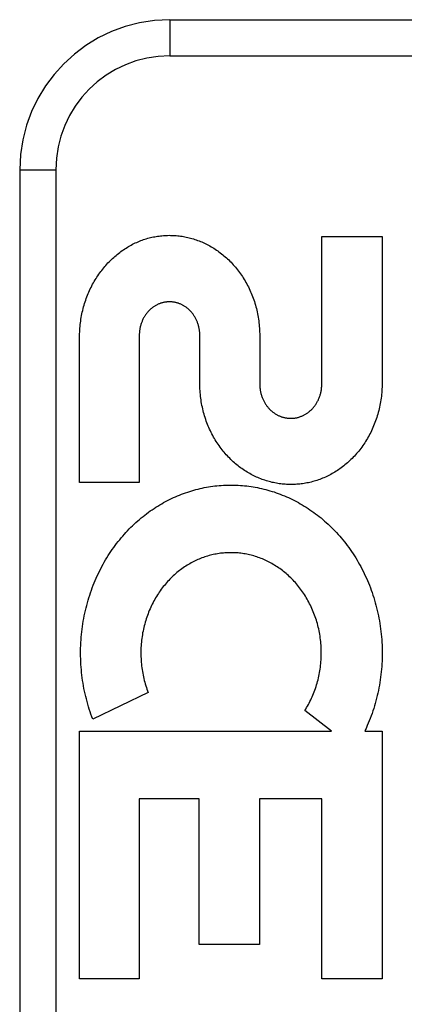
# Model space of a CAD drawing. Header units: inches. Extents: x 0 to 212, y 0 to 138.
# Tile 81 of 256: x 91.607 to 91.927, y 42.877 to 43.696. Entities that reach past the tile are written whole.
import ezdxf

# ---------------------------------------------------------------- set-up
doc = ezdxf.new("R2010")
doc.units = ezdxf.units.IN
doc.header["$LTSCALE"] = 11.6875
doc.header["$MEASUREMENT"] = 0
doc.linetypes.add('HIDDEN', pattern=[0.2, 0.1, -0.1])
doc.layers.add('RIGHTHAND_DOOR_ASSEMBLY', color=7, linetype='CONTINUOUS')

msp = doc.modelspace()

# ---------------------------------------------------------------- linework, layer by layer
at = {"layer": 'RIGHTHAND_DOOR_ASSEMBLY', "color": 8, "linetype": 'HIDDEN'}
for p, q in [((91.73242, 43.6958), (92.79442, 43.6958)), ((91.73242, 43.6958), (91.73242, 43.6658)), ((91.73242, 43.6658), (92.82442, 43.6658)), ((91.60742, 43.5708), (91.63742, 43.5708)), ((91.60742, 43.5708), (91.60742, 42.8208)), ((91.63742, 43.5708), (91.63742, 42.8208)), ((91.85879, 43.51557), (91.90893, 43.51557)), ((91.85879, 43.39329), (91.85879, 43.51557)), ((91.90893, 43.51557), (91.90893, 43.39329)), ((91.65729, 43.31077), (91.65729, 43.43305)), ((91.70691, 43.43305), (91.70691, 43.31077)), ((91.75728, 43.39329), (91.75728, 43.43305)), ((91.8071, 43.43305), (91.8071, 43.39287)), ((91.70691, 43.31077), (91.65729, 43.31077)), ((91.71433, 43.13616), (91.66819, 43.11394)), ((91.86684, 43.10386), (91.84465, 43.12111)), ((91.65729, 43.10386), (91.86684, 43.10386)), ((91.65729, 42.89801), (91.65729, 43.10386)), ((91.89447, 43.10386), (91.90893, 43.10386)), ((91.90893, 43.10386), (91.90893, 42.89801)), ((91.75688, 43.04779), (91.70691, 43.04779)), ((91.70691, 43.04779), (91.70691, 42.89801)), ((91.75688, 42.92646), (91.75688, 43.04779)), ((91.85879, 43.04779), (91.80704, 43.04779)), ((91.80704, 43.04779), (91.80704, 42.92646)), ((91.85879, 42.89801), (91.85879, 43.04779)), ((91.80704, 42.92646), (91.75688, 42.92646)), ((91.70691, 42.89801), (91.65729, 42.89801)), ((91.90893, 42.89801), (91.85879, 42.89801))]:
    msp.add_line(p, q, dxfattribs=at)
for points in [[(91.71278, 43.51361), (91.71394, 43.51394), (91.7151, 43.51425), (91.71627, 43.51455), (91.71745, 43.51482), (91.71863, 43.51507), (91.71981, 43.5153), (91.721, 43.51551), (91.72219, 43.5157), (91.72338, 43.51586), (91.72458, 43.51601), (91.72577, 43.51613), (91.72696, 43.51623), (91.72815, 43.51631), (91.72934, 43.51637), (91.73053, 43.51641), (91.73172, 43.51643), (91.73292, 43.51642), (91.73412, 43.5164), (91.73532, 43.51635), (91.73651, 43.51628), (91.73771, 43.51619), (91.73891, 43.51608), (91.74011, 43.51595), (91.7413, 43.51579), (91.74249, 43.51561), (91.74368, 43.51542), (91.74487, 43.5152), (91.74605, 43.51496), (91.74723, 43.5147), (91.74841, 43.51442), (91.74959, 43.51411), (91.75077, 43.51378), (91.75195, 43.51343), (91.75312, 43.51306), (91.75429, 43.51267), (91.75545, 43.51226), (91.75661, 43.51182), (91.75776, 43.51137), (91.75891, 43.51089), (91.76005, 43.51039), (91.76118, 43.50987), (91.76231, 43.50933), (91.76343, 43.50877), (91.76455, 43.50819), (91.76566, 43.50758), (91.76676, 43.50695), (91.76786, 43.5063), (91.76896, 43.50562), (91.77004, 43.50493), (91.77112, 43.50421), (91.77218, 43.50348), (91.77324, 43.50272), (91.77429, 43.50194), (91.77533, 43.50114), (91.77635, 43.50032), (91.77737, 43.49948), (91.77837, 43.49862), (91.77937, 43.49774), (91.78036, 43.49683), (91.78133, 43.49591), (91.78229, 43.49496), (91.78324, 43.494), (91.78417, 43.49301), (91.78509, 43.49201), (91.786, 43.49099), (91.78689, 43.48995), (91.78777, 43.48889), (91.78863, 43.48781), (91.78948, 43.48671), (91.79031, 43.4856), (91.79113, 43.48446), (91.79193, 43.48331), (91.79271, 43.48213), (91.79348, 43.48095), (91.79423, 43.47974), (91.79496, 43.47852), (91.79567, 43.47728), (91.79637, 43.47602), (91.79704, 43.47475), (91.7977, 43.47347), (91.79833, 43.47217), (91.79895, 43.47086), (91.79954, 43.46954), (91.80012, 43.4682), (91.80067, 43.46684), (91.8012, 43.46547), (91.80171, 43.46409), (91.80221, 43.4627), (91.80267, 43.46129), (91.80312, 43.45988), (91.80354, 43.45845), (91.80394, 43.45702), (91.80432, 43.45558), (91.80467, 43.45412), (91.805, 43.45266), (91.80531, 43.45119), (91.80559, 43.44971), (91.80585, 43.44822), (91.80609, 43.44672), (91.8063, 43.44522), (91.80649, 43.44371), (91.80665, 43.44219), (91.80679, 43.44067), (91.8069, 43.43915), (91.80699, 43.43762), (91.80705, 43.4361), (91.80709, 43.43457), (91.8071, 43.43305)], [(91.68273, 43.49531), (91.68368, 43.49624), (91.68464, 43.49715), (91.68562, 43.49805), (91.68661, 43.49892), (91.68761, 43.49977), (91.68862, 43.50061), (91.68964, 43.50142), (91.69066, 43.50221), (91.6917, 43.50298), (91.69275, 43.50373), (91.6938, 43.50446), (91.69486, 43.50516), (91.69593, 43.50585), (91.697, 43.50651), (91.69808, 43.50715), (91.69917, 43.50777), (91.70027, 43.50837), (91.70138, 43.50895), (91.7025, 43.50951), (91.70362, 43.51005), (91.70476, 43.51057), (91.70589, 43.51107), (91.70703, 43.51155), (91.70818, 43.512), (91.70932, 43.51244), (91.71047, 43.51285), (91.71163, 43.51324), (91.71278, 43.51361)], [(91.65729, 43.43305), (91.65731, 43.43457), (91.65737, 43.43609), (91.65744, 43.43761), (91.65754, 43.43913), (91.65767, 43.44064), (91.65782, 43.44215), (91.65799, 43.44366), (91.65819, 43.44515), (91.65841, 43.44665), (91.65865, 43.44813), (91.65892, 43.44961), (91.65921, 43.45108), (91.65952, 43.45254), (91.65986, 43.45399), (91.66021, 43.45543), (91.66059, 43.45686), (91.661, 43.45829), (91.66142, 43.4597), (91.66186, 43.4611), (91.66233, 43.46249), (91.66282, 43.46387), (91.66333, 43.46524), (91.66385, 43.46659), (91.6644, 43.46793), (91.66497, 43.46926), (91.66556, 43.47057), (91.66617, 43.47187), (91.66679, 43.47316), (91.66743, 43.47443), (91.6681, 43.47568), (91.66878, 43.47692), (91.66947, 43.47814), (91.67019, 43.47934), (91.67092, 43.48053), (91.67166, 43.4817), (91.67243, 43.48285), (91.67321, 43.48399), (91.674, 43.48511), (91.67481, 43.48621), (91.67564, 43.4873), (91.67648, 43.48837), (91.67734, 43.48942), (91.67821, 43.49045), (91.67909, 43.49146), (91.67998, 43.49245), (91.68089, 43.49343), (91.6818, 43.49438), (91.68273, 43.49531)], [(91.75728, 43.43305), (91.75727, 43.43373), (91.75725, 43.43441), (91.75721, 43.43509), (91.75716, 43.43576), (91.7571, 43.43644), (91.75702, 43.43711), (91.75692, 43.43778), (91.75681, 43.43845), (91.75669, 43.43911), (91.75656, 43.43977), (91.75641, 43.44042), (91.75624, 43.44107), (91.75607, 43.4417), (91.75588, 43.44234), (91.75568, 43.44296), (91.75546, 43.44357), (91.75524, 43.44418), (91.755, 43.44478), (91.75475, 43.44537), (91.75449, 43.44595), (91.75422, 43.44652), (91.75393, 43.44709), (91.75364, 43.44765), (91.75333, 43.4482), (91.75301, 43.44874), (91.75268, 43.44927), (91.75235, 43.44979), (91.752, 43.4503), (91.75165, 43.45079), (91.75128, 43.45128), (91.75091, 43.45176), (91.75053, 43.45222), (91.75014, 43.45267), (91.74974, 43.45312), (91.74934, 43.45355), (91.74892, 43.45397), (91.7485, 43.45438), (91.74807, 43.45477), (91.74764, 43.45516), (91.74719, 43.45554), (91.74674, 43.4559), (91.74629, 43.45626), (91.74582, 43.4566), (91.74535, 43.45693), (91.74488, 43.45725), (91.7444, 43.45755), (91.74392, 43.45784), (91.74344, 43.45812), (91.74295, 43.45839), (91.74246, 43.45864), (91.74197, 43.45888), (91.74147, 43.45911), (91.74097, 43.45932), (91.74047, 43.45952), (91.73996, 43.45971), (91.73945, 43.45989), (91.73893, 43.46006), (91.73841, 43.46022), (91.73789, 43.46036), (91.73736, 43.46049), (91.73683, 43.46061), (91.7363, 43.46072), (91.73577, 43.46081), (91.73524, 43.46089), (91.73471, 43.46096), (91.73418, 43.46102), (91.73365, 43.46106), (91.73312, 43.46109), (91.73259, 43.46111), (91.73207, 43.46112), (91.73154, 43.46111), (91.73102, 43.46109), (91.73049, 43.46106), (91.72996, 43.46102), (91.72943, 43.46096), (91.7289, 43.4609), (91.72837, 43.46081), (91.72784, 43.46072), (91.72731, 43.46061), (91.72678, 43.4605), (91.72625, 43.46037), (91.72573, 43.46022), (91.72521, 43.46007), (91.7247, 43.4599), (91.72419, 43.45972), (91.72368, 43.45953), (91.72318, 43.45933), (91.72268, 43.45912), (91.72219, 43.45889), (91.7217, 43.45865), (91.72121, 43.4584), (91.72072, 43.45814), (91.72024, 43.45786), (91.71976, 43.45757), (91.71929, 43.45726), (91.71881, 43.45695), (91.71835, 43.45662), (91.71789, 43.45628), (91.71743, 43.45593), (91.71698, 43.45556), (91.71654, 43.45519), (91.7161, 43.4548), (91.71568, 43.4544), (91.71526, 43.454), (91.71485, 43.45358), (91.71444, 43.45315), (91.71405, 43.45271), (91.71366, 43.45226), (91.71328, 43.45179), (91.71291, 43.45132), (91.71255, 43.45083), (91.71219, 43.45034), (91.71185, 43.44983), (91.71151, 43.44931), (91.71118, 43.44878), (91.71087, 43.44824), (91.71056, 43.44769), (91.71026, 43.44713), (91.70998, 43.44657), (91.70971, 43.44599), (91.70944, 43.44541), (91.70919, 43.44482), (91.70896, 43.44422), (91.70873, 43.44361), (91.70852, 43.44299), (91.70832, 43.44237), (91.70813, 43.44174), (91.70795, 43.4411), (91.70779, 43.44045), (91.70764, 43.4398), (91.7075, 43.43914), (91.70738, 43.43847), (91.70727, 43.4378), (91.70718, 43.43713), (91.7071, 43.43645), (91.70703, 43.43578), (91.70698, 43.4351), (91.70694, 43.43441), (91.70692, 43.43373), (91.70691, 43.43305)], [(91.90893, 43.39329), (91.90892, 43.39175), (91.90888, 43.39021), (91.90882, 43.38868), (91.90873, 43.38714), (91.90862, 43.38561), (91.90848, 43.38408), (91.90832, 43.38256), (91.90813, 43.38104), (91.90792, 43.37952), (91.90768, 43.37802), (91.90742, 43.37652), (91.90714, 43.37503), (91.90683, 43.37354), (91.90649, 43.37207), (91.90614, 43.3706), (91.90576, 43.36915), (91.90536, 43.3677), (91.90493, 43.36626), (91.90448, 43.36483), (91.90401, 43.36342), (91.90352, 43.36202), (91.90301, 43.36062), (91.90247, 43.35925), (91.90191, 43.35788), (91.90134, 43.35653), (91.90074, 43.35519), (91.90012, 43.35386), (91.89948, 43.35255), (91.89882, 43.35125), (91.89814, 43.34997), (91.89744, 43.34871), (91.89673, 43.34746), (91.89599, 43.34623), (91.89524, 43.34502), (91.89447, 43.34382), (91.89369, 43.34264), (91.89289, 43.34148), (91.89207, 43.34033), (91.89123, 43.33921), (91.89038, 43.3381), (91.88951, 43.33701), (91.88863, 43.33594), (91.88773, 43.33489), (91.88682, 43.33386), (91.8859, 43.33285), (91.88496, 43.33186), (91.88401, 43.33089), (91.88305, 43.32993), (91.88207, 43.329), (91.88109, 43.32809), (91.88009, 43.3272), (91.87908, 43.32633), (91.87806, 43.32549), (91.87703, 43.32466), (91.87599, 43.32385), (91.87494, 43.32307), (91.87389, 43.32231), (91.87282, 43.32157), (91.87175, 43.32085), (91.87066, 43.32015), (91.86957, 43.31948), (91.86847, 43.31882), (91.86736, 43.31818), (91.86624, 43.31757), (91.86512, 43.31698), (91.86399, 43.31641), (91.86286, 43.31586), (91.86172, 43.31533), (91.86057, 43.31483), (91.85942, 43.31434), (91.85826, 43.31388), (91.8571, 43.31344), (91.85593, 43.31302), (91.85476, 43.31262), (91.85358, 43.31225), (91.85239, 43.31189), (91.85121, 43.31156), (91.85002, 43.31124), (91.84883, 43.31095), (91.84763, 43.31068), (91.84644, 43.31044), (91.84524, 43.31021), (91.84404, 43.31001), (91.84283, 43.30983), (91.84162, 43.30966), (91.84041, 43.30952), (91.8392, 43.30941), (91.83798, 43.30931), (91.83677, 43.30923), (91.83556, 43.30918), (91.83434, 43.30915), (91.83313, 43.30914), (91.83192, 43.30915), (91.83071, 43.30918), (91.82949, 43.30923), (91.82828, 43.30931), (91.82706, 43.30941), (91.82585, 43.30953), (91.82463, 43.30967), (91.82342, 43.30983), (91.82221, 43.31001), (91.82101, 43.31022), (91.81981, 43.31044), (91.81861, 43.31069), (91.81741, 43.31096), (91.81622, 43.31125), (91.81503, 43.31157), (91.81384, 43.3119), (91.81265, 43.31226), (91.81146, 43.31264), (91.81028, 43.31304), (91.80911, 43.31346), (91.80794, 43.3139), (91.80678, 43.31437), (91.80562, 43.31485), (91.80447, 43.31536), (91.80333, 43.31589), (91.80218, 43.31644), (91.80105, 43.31701), (91.79992, 43.31761), (91.7988, 43.31822), (91.79769, 43.31886), (91.79658, 43.31952), (91.79548, 43.3202), (91.79439, 43.3209), (91.79332, 43.32162), (91.79225, 43.32237), (91.79119, 43.32313), (91.79014, 43.32391), (91.7891, 43.32472), (91.78807, 43.32554), (91.78704, 43.32639), (91.78603, 43.32726), (91.78504, 43.32815), (91.78405, 43.32906), (91.78308, 43.32999), (91.78212, 43.33094), (91.78117, 43.3319), (91.78024, 43.33289), (91.77932, 43.33389), (91.77841, 43.33492), (91.77752, 43.33597), (91.77664, 43.33703), (91.77578, 43.33812), (91.77493, 43.33922), (91.7741, 43.34034), (91.77328, 43.34148), (91.77248, 43.34264), (91.7717, 43.34381), (91.77093, 43.345), (91.77019, 43.34621), (91.76946, 43.34743), (91.76875, 43.34867), (91.76805, 43.34993), (91.76738, 43.35121), (91.76672, 43.3525), (91.76608, 43.35381), (91.76546, 43.35513), (91.76487, 43.35646), (91.76429, 43.35781), (91.76374, 43.35918), (91.7632, 43.36055), (91.76269, 43.36194), (91.7622, 43.36334), (91.76173, 43.36476), (91.76128, 43.36618), (91.76086, 43.36762), (91.76046, 43.36907), (91.76008, 43.37052), (91.75972, 43.37199), (91.75939, 43.37347), (91.75908, 43.37495), (91.75879, 43.37645), (91.75853, 43.37795), (91.7583, 43.37946), (91.75808, 43.38098), (91.7579, 43.3825), (91.75773, 43.38403), (91.75759, 43.38557), (91.75748, 43.38711), (91.75739, 43.38865), (91.75733, 43.39019), (91.75729, 43.39174), (91.75728, 43.39329)], [(91.8071, 43.39287), (91.80711, 43.39218), (91.80713, 43.3915), (91.80717, 43.39081), (91.80722, 43.39013), (91.80729, 43.38945), (91.80737, 43.38877), (91.80746, 43.38809), (91.80757, 43.38741), (91.80769, 43.38674), (91.80783, 43.38608), (91.80798, 43.38542), (91.80814, 43.38477), (91.80832, 43.38412), (91.80851, 43.38349), (91.80871, 43.38286), (91.80892, 43.38223), (91.80915, 43.38162), (91.80939, 43.38102), (91.80964, 43.38042), (91.8099, 43.37983), (91.81017, 43.37925), (91.81046, 43.37867), (91.81075, 43.37811), (91.81106, 43.37755), (91.81138, 43.377), (91.81171, 43.37646), (91.81205, 43.37594), (91.8124, 43.37542), (91.81275, 43.37491), (91.81312, 43.37442), (91.8135, 43.37393), (91.81388, 43.37346), (91.81427, 43.373), (91.81467, 43.37255), (91.81508, 43.37211), (91.81549, 43.37168), (91.81592, 43.37126), (91.81635, 43.37085), (91.81679, 43.37046), (91.81723, 43.37007), (91.81769, 43.3697), (91.81815, 43.36933), (91.81862, 43.36898), (91.81909, 43.36864), (91.81957, 43.36832), (91.82005, 43.368), (91.82054, 43.3677), (91.82103, 43.36741), (91.82152, 43.36714), (91.82202, 43.36688), (91.82252, 43.36663), (91.82302, 43.36639), (91.82353, 43.36616), (91.82404, 43.36595), (91.82455, 43.36575), (91.82507, 43.36556), (91.82559, 43.36539), (91.82612, 43.36522), (91.82665, 43.36507), (91.82719, 43.36493), (91.82772, 43.3648), (91.82826, 43.36469), (91.8288, 43.36458), (91.82934, 43.36449), (91.82988, 43.36441), (91.83043, 43.36435), (91.83097, 43.3643), (91.83151, 43.36426), (91.83205, 43.36423), (91.83258, 43.36421), (91.83312, 43.36421), (91.83365, 43.36422), (91.83419, 43.36424), (91.83473, 43.36428), (91.83527, 43.36433), (91.83581, 43.36439), (91.83635, 43.36446), (91.83689, 43.36455), (91.83743, 43.36464), (91.83797, 43.36475), (91.83851, 43.36488), (91.83905, 43.36501), (91.83958, 43.36516), (91.84011, 43.36532), (91.84063, 43.3655), (91.84115, 43.36568), (91.84167, 43.36588), (91.84218, 43.36608), (91.84269, 43.3663), (91.84319, 43.36653), (91.84369, 43.36678), (91.84419, 43.36704), (91.84468, 43.36731), (91.84517, 43.36759), (91.84566, 43.36789), (91.84615, 43.36819), (91.84663, 43.36852), (91.8471, 43.36885), (91.84757, 43.3692), (91.84803, 43.36956), (91.84849, 43.36993), (91.84894, 43.37031), (91.84938, 43.3707), (91.84982, 43.3711), (91.85025, 43.37152), (91.85067, 43.37194), (91.85108, 43.37238), (91.85148, 43.37282), (91.85187, 43.37328), (91.85226, 43.37375), (91.85263, 43.37423), (91.853, 43.37472), (91.85337, 43.37522), (91.85372, 43.37573), (91.85406, 43.37626), (91.85439, 43.37679), (91.85471, 43.37733), (91.85503, 43.37789), (91.85533, 43.37845), (91.85562, 43.37902), (91.8559, 43.3796), (91.85616, 43.38019), (91.85642, 43.38078), (91.85666, 43.38139), (91.85689, 43.382), (91.85711, 43.38261), (91.85731, 43.38324), (91.85751, 43.38387), (91.85769, 43.38452), (91.85786, 43.38517), (91.85801, 43.38582), (91.85815, 43.38648), (91.85828, 43.38715), (91.85839, 43.38782), (91.85849, 43.3885), (91.85858, 43.38918), (91.85865, 43.38986), (91.85871, 43.39055), (91.85875, 43.39123), (91.85878, 43.39192), (91.85879, 43.3926), (91.85879, 43.39329)], [(91.66819, 43.11394), (91.66742, 43.11598), (91.66669, 43.11804), (91.66598, 43.12012), (91.6653, 43.12222), (91.66465, 43.12433), (91.66402, 43.12645), (91.66343, 43.12859), (91.66287, 43.13075), (91.66233, 43.13291), (91.66183, 43.13509), (91.66136, 43.13727), (91.66092, 43.13947), (91.66051, 43.14167), (91.66013, 43.14388), (91.65978, 43.1461), (91.65947, 43.14832), (91.65919, 43.15055), (91.65894, 43.15279), (91.65872, 43.15504), (91.65853, 43.15728), (91.65838, 43.15954), (91.65826, 43.16179), (91.65817, 43.16405), (91.65811, 43.16631), (91.65809, 43.16857), (91.6581, 43.17083), (91.65814, 43.17309), (91.65821, 43.17535), (91.65832, 43.17761), (91.65846, 43.17986), (91.65863, 43.18212), (91.65884, 43.18436), (91.65907, 43.18661), (91.65934, 43.18885), (91.65964, 43.19108), (91.65997, 43.1933), (91.66034, 43.19552), (91.66073, 43.19773), (91.66116, 43.19992), (91.66161, 43.20211), (91.6621, 43.20429), (91.66262, 43.20645), (91.66317, 43.20861), (91.66375, 43.21075), (91.66436, 43.21288), (91.665, 43.21499), (91.66566, 43.2171), (91.66636, 43.21918), (91.66708, 43.22125), (91.66784, 43.2233), (91.66862, 43.22534), (91.66942, 43.22736), (91.67026, 43.22936), (91.67112, 43.23134), (91.672, 43.2333), (91.67291, 43.23524), (91.67385, 43.23716), (91.67481, 43.23906), (91.6758, 43.24094), (91.67681, 43.2428), (91.67784, 43.24464), (91.6789, 43.24645), (91.67997, 43.24823), (91.68107, 43.25), (91.68219, 43.25174), (91.68333, 43.25345), (91.68449, 43.25515), (91.68567, 43.25681), (91.68688, 43.25846), (91.6881, 43.26008), (91.68934, 43.26168), (91.6906, 43.26325), (91.69189, 43.2648), (91.69319, 43.26632), (91.6945, 43.26782), (91.69584, 43.26929), (91.69718, 43.27074), (91.69855, 43.27215), (91.69993, 43.27354), (91.70133, 43.27491), (91.70274, 43.27625), (91.70417, 43.27756), (91.70561, 43.27885), (91.70707, 43.28011), (91.70854, 43.28135), (91.71003, 43.28256), (91.71153, 43.28374), (91.71305, 43.2849), (91.71457, 43.28603), (91.71611, 43.28713), (91.71766, 43.28821), (91.71922, 43.28925), (91.72078, 43.29027), (91.72236, 43.29126), (91.72395, 43.29223), (91.72556, 43.29317), (91.72717, 43.29408), (91.72879, 43.29496), (91.73043, 43.29582), (91.73207, 43.29665), (91.73372, 43.29746), (91.73538, 43.29823), (91.73705, 43.29898), (91.73872, 43.2997), (91.7404, 43.30039), (91.74209, 43.30106), (91.74378, 43.30169), (91.74547, 43.3023), (91.74718, 43.30288), (91.74889, 43.30344), (91.75061, 43.30396), (91.75234, 43.30446), (91.75407, 43.30494), (91.75581, 43.30538), (91.75755, 43.3058), (91.75929, 43.30619), (91.76104, 43.30655), (91.76279, 43.30688), (91.76454, 43.30719), (91.76629, 43.30747), (91.76804, 43.30772), (91.7698, 43.30794), (91.77156, 43.30813), (91.77332, 43.3083), (91.77509, 43.30844), (91.77687, 43.30855), (91.77864, 43.30864), (91.78041, 43.30869), (91.78219, 43.30872), (91.78396, 43.30873), (91.78573, 43.3087), (91.78751, 43.30865), (91.78927, 43.30856), (91.79104, 43.30846), (91.79281, 43.30832), (91.79457, 43.30815), (91.79634, 43.30796), (91.79811, 43.30774), (91.79988, 43.30749), (91.80164, 43.30721), (91.80341, 43.30691), (91.80517, 43.30658), (91.80692, 43.30622), (91.80867, 43.30583), (91.81042, 43.30541), (91.81216, 43.30497), (91.81389, 43.3045), (91.81562, 43.30401), (91.81735, 43.30348), (91.81907, 43.30293), (91.82079, 43.30234), (91.82251, 43.30173), (91.82422, 43.30109), (91.82593, 43.30042), (91.82763, 43.29973), (91.82932, 43.29901), (91.831, 43.29826), (91.83268, 43.29748), (91.83434, 43.29667), (91.836, 43.29584), (91.83764, 43.29498), (91.83928, 43.29409), (91.84091, 43.29318), (91.84253, 43.29224), (91.84414, 43.29126), (91.84574, 43.29026), (91.84733, 43.28924), (91.84891, 43.28818), (91.85048, 43.2871), (91.85204, 43.28599), (91.85358, 43.28486), (91.85511, 43.2837), (91.85662, 43.28251), (91.85812, 43.2813), (91.85961, 43.28006), (91.86108, 43.27879), (91.86254, 43.2775), (91.86399, 43.27618), (91.86542, 43.27483), (91.86683, 43.27345), (91.86823, 43.27205), (91.86962, 43.27063), (91.87098, 43.26917), (91.87233, 43.2677), (91.87366, 43.2662), (91.87497, 43.26467), (91.87626, 43.26312), (91.87753, 43.26155), (91.87878, 43.25995), (91.88001, 43.25833), (91.88123, 43.25669), (91.88242, 43.25502), (91.88359, 43.25332), (91.88474, 43.25161), (91.88587, 43.24987), (91.88698, 43.2481), (91.88806, 43.24632), (91.88912, 43.24452), (91.89016, 43.24269)], [(91.84465, 43.12111), (91.84541, 43.12232), (91.84614, 43.12355), (91.84687, 43.1248), (91.84757, 43.12607), (91.84826, 43.12736), (91.84892, 43.12866), (91.84957, 43.12998), (91.85019, 43.13131), (91.8508, 43.13266), (91.85138, 43.13402), (91.85194, 43.1354), (91.85248, 43.13678), (91.853, 43.13818), (91.8535, 43.13958), (91.85397, 43.141), (91.85442, 43.14242), (91.85484, 43.14386), (91.85524, 43.14531), (91.85562, 43.14676), (91.85598, 43.14823), (91.85631, 43.1497), (91.85662, 43.15118), (91.8569, 43.15267), (91.85716, 43.15416), (91.85739, 43.15566), (91.8576, 43.15717), (91.85778, 43.15868), (91.85794, 43.16019), (91.85808, 43.16171), (91.85819, 43.16323), (91.85827, 43.16475), (91.85833, 43.16628), (91.85836, 43.16781), (91.85837, 43.16934), (91.85835, 43.17087), (91.85831, 43.1724), (91.85824, 43.17393), (91.85815, 43.17545), (91.85803, 43.17698), (91.85788, 43.1785), (91.85772, 43.18002), (91.85752, 43.18153), (91.8573, 43.18304), (91.85706, 43.18454), (91.85679, 43.18603), (91.8565, 43.18752), (91.85618, 43.18901), (91.85584, 43.19048), (91.85547, 43.19195), (91.85508, 43.19341), (91.85467, 43.19486), (91.85423, 43.1963), (91.85377, 43.19773), (91.85329, 43.19915), (91.85279, 43.20055), (91.85226, 43.20195), (91.85171, 43.20333), (91.85114, 43.2047), (91.85055, 43.20605), (91.84994, 43.20739), (91.84931, 43.20872), (91.84866, 43.21003), (91.84799, 43.21132), (91.84729, 43.2126), (91.84658, 43.21387), (91.84586, 43.21511), (91.84511, 43.21634), (91.84435, 43.21755), (91.84357, 43.21874), (91.84277, 43.21991), (91.84196, 43.22106), (91.84113, 43.2222), (91.84028, 43.22331), (91.83943, 43.2244), (91.83855, 43.22548), (91.83767, 43.22653), (91.83676, 43.22757), (91.83584, 43.22859), (91.83491, 43.22958), (91.83396, 43.23056), (91.833, 43.23152), (91.83203, 43.23246), (91.83105, 43.23338), (91.83005, 43.23427), (91.82905, 43.23515), (91.82803, 43.236), (91.827, 43.23683), (91.82597, 43.23764), (91.82492, 43.23843), (91.82387, 43.2392), (91.8228, 43.23994), (91.82172, 43.24067), (91.82064, 43.24137), (91.81954, 43.24206), (91.81844, 43.24272), (91.81732, 43.24336), (91.8162, 43.24398), (91.81507, 43.24458), (91.81394, 43.24516), (91.8128, 43.24571), (91.81166, 43.24625), (91.81051, 43.24676), (91.80935, 43.24724), (91.80819, 43.24771), (91.80703, 43.24815), (91.80586, 43.24857), (91.80468, 43.24897), (91.8035, 43.24935), (91.80231, 43.24971), (91.80112, 43.25005), (91.79993, 43.25036), (91.79873, 43.25065), (91.79752, 43.25093), (91.79632, 43.25117), (91.79511, 43.2514), (91.79391, 43.25161), (91.7927, 43.25179), (91.79149, 43.25195), (91.79029, 43.25209), (91.78908, 43.2522), (91.78787, 43.2523), (91.78666, 43.25237), (91.78544, 43.25242), (91.78423, 43.25245), (91.78301, 43.25246), (91.78179, 43.25245), (91.78057, 43.25241), (91.77935, 43.25235), (91.77814, 43.25228), (91.77692, 43.25217), (91.77571, 43.25205), (91.77451, 43.25191), (91.77331, 43.25174), (91.77211, 43.25156), (91.77091, 43.25135), (91.76971, 43.25112), (91.76852, 43.25087), (91.76733, 43.25059), (91.76613, 43.25029), (91.76495, 43.24997), (91.76376, 43.24963), (91.76258, 43.24927), (91.7614, 43.24889), (91.76023, 43.24848), (91.75906, 43.24805), (91.7579, 43.24761), (91.75675, 43.24714), (91.7556, 43.24665), (91.75447, 43.24614), (91.75333, 43.2456), (91.75221, 43.24505), (91.75109, 43.24447), (91.74997, 43.24387), (91.74886, 43.24325), (91.74776, 43.24261), (91.74666, 43.24194), (91.74557, 43.24125), (91.74449, 43.24054), (91.74342, 43.23981), (91.74236, 43.23906), (91.74131, 43.23829), (91.74027, 43.2375), (91.73925, 43.23669), (91.73823, 43.23585), (91.73722, 43.235), (91.73623, 43.23413), (91.73524, 43.23323), (91.73427, 43.23231), (91.7333, 43.23137), (91.73235, 43.23041), (91.73141, 43.22942), (91.73048, 43.22842), (91.72957, 43.22739), (91.72866, 43.22635), (91.72778, 43.22528), (91.7269, 43.2242), (91.72605, 43.22309), (91.72521, 43.22197), (91.72438, 43.22083), (91.72357, 43.21967), (91.72278, 43.21849), (91.72201, 43.2173), (91.72125, 43.21608), (91.72051, 43.21485), (91.71979, 43.2136), (91.71909, 43.21233), (91.7184, 43.21105), (91.71774, 43.20975), (91.71709, 43.20844), (91.71647, 43.20711), (91.71586, 43.20577), (91.71528, 43.20441), (91.71472, 43.20304), (91.71418, 43.20166), (91.71366, 43.20027), (91.71316, 43.19886), (91.71269, 43.19744), (91.71224, 43.19601), (91.71181, 43.19457)], [(91.89016, 43.24269), (91.89117, 43.24085), (91.89216, 43.23898), (91.89312, 43.23709), (91.89406, 43.23518), (91.89498, 43.23325), (91.89587, 43.2313), (91.89673, 43.22933), (91.89757, 43.22733), (91.89838, 43.22532), (91.89917, 43.22329), (91.89993, 43.22125), (91.90065, 43.21919), (91.90135, 43.21712), (91.90202, 43.21504), (91.90266, 43.21294)], [(91.90266, 43.21294), (91.90328, 43.21082), (91.90386, 43.20869), (91.90441, 43.20655), (91.90494, 43.20439), (91.90543, 43.20223), (91.90589, 43.20005), (91.90633, 43.19786), (91.90673, 43.19566), (91.90709, 43.19346), (91.90743, 43.19125), (91.90774, 43.18904), (91.90801, 43.18682), (91.90825, 43.18459), (91.90846, 43.18236), (91.90863, 43.18013), (91.90878, 43.17789), (91.90889, 43.17565), (91.90897, 43.17341), (91.90901, 43.17117), (91.90903, 43.16892), (91.90901, 43.16668), (91.90896, 43.16444), (91.90888, 43.1622), (91.90876, 43.15996), (91.90861, 43.15772), (91.90843, 43.15549), (91.90822, 43.15326), (91.90798, 43.15104), (91.9077, 43.14882), (91.90739, 43.14661), (91.90705, 43.14441), (91.90668, 43.14221), (91.90628, 43.14002), (91.90584, 43.13785), (91.90538, 43.13568), (91.90488, 43.13352), (91.90436, 43.13137), (91.9038, 43.12924), (91.90321, 43.12711), (91.9026, 43.12499), (91.90195, 43.12289), (91.90127, 43.1208), (91.90057, 43.11873), (91.89984, 43.11667), (91.89907, 43.11463), (91.89828, 43.1126), (91.89747, 43.1106), (91.89663, 43.10861)], [(91.71181, 43.19457), (91.7114, 43.19311), (91.71102, 43.19165), (91.71066, 43.19018), (91.71033, 43.1887), (91.71002, 43.18721), (91.70973, 43.18571), (91.70947, 43.18421), (91.70923, 43.1827), (91.70902, 43.18119), (91.70884, 43.17967), (91.70867, 43.17815), (91.70854, 43.17662), (91.70843, 43.17509), (91.70834, 43.17356), (91.70828, 43.17203), (91.70825, 43.17049), (91.70824, 43.16896), (91.70825, 43.16742), (91.70829, 43.16589), (91.70836, 43.16435), (91.70845, 43.16282), (91.70857, 43.16129), (91.70871, 43.15976), (91.70888, 43.15824), (91.70907, 43.15672), (91.70929, 43.1552), (91.70953, 43.15369), (91.7098, 43.15218), (91.71009, 43.15068), (91.71041, 43.14918), (91.71075, 43.14769), (91.71112, 43.14621), (91.71151, 43.14474), (91.71192, 43.14328), (91.71236, 43.14183), (91.71282, 43.14039), (91.7133, 43.13897), (91.7138, 43.13756), (91.71433, 43.13616)], [(91.89663, 43.10861), (91.89628, 43.10781), (91.89593, 43.10701), (91.89557, 43.10622), (91.89521, 43.10543), (91.89484, 43.10464), (91.89447, 43.10386)]]:
    msp.add_lwpolyline(points, dxfattribs=at)
for radius in [0.125, 0.095]:
    msp.add_arc((91.73242, 43.5708), radius, 90, 180, dxfattribs=at)

doc.saveas('drawing.dxf')
